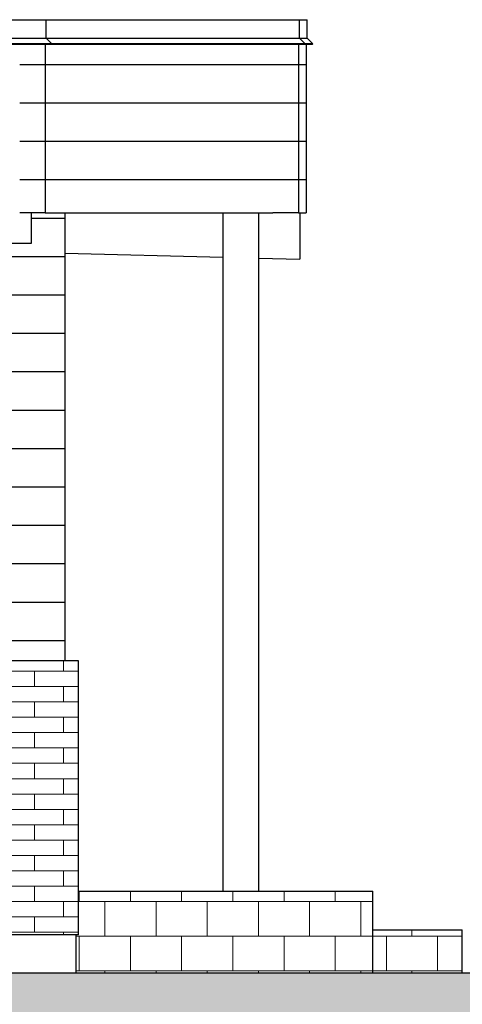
# Model space of a CAD drawing. Header units: millimetres. Extents: x -7120 to 52770, y -970 to 11565.
# Tile 22 of 24: x 45067 to 46797, y 3379 to 7225. Entities that reach past the tile are written whole.
import ezdxf

# ---------------------------------------------------------------- set-up
doc = ezdxf.new("R2010")
doc.units = ezdxf.units.MM
doc.header["$LTSCALE"] = 0.5
doc.header["$MEASUREMENT"] = 0
doc.linetypes.add('PLINE', pattern=[0])
for name, color, linetype in [('216- Direkte fundamentering', 7, 'Continuous'), ('222- Søyler (Nye konstruksjoner)', 7, 'Continuous'), ('223- Bjelker', 7, 'Continuous'), ('232- Ikke-bærende yttervegger', 7, 'Continuous'), ('235- Utvendig kledning og overflate (Skravur)(Nye konstruksjoner)', 7, 'Continuous'), ('235- Utvendig kledning og overflate(Nye konstruksjoner)', 7, 'Continuous'), ('252- Gulv på grunn_ bunnplate(Nye konstruksjoner)', 7, 'Continuous'), ('265- Gesimser_ takrenner og nedløp (Skravur)(Nye konstruksjoner)', 7, 'Continuous'), ('265- Gesimser_ takrenner og nedløp(Nye konstruksjoner)', 7, 'Continuous'), ('71-- Bearbeidet terreng', 7, 'Continuous'), ('71-- Bearbeidet terreng (Skravur)', 7, 'Continuous')]:
    doc.layers.add(name, color=color, linetype=linetype)
doc.layers.add('235- Utvendig kledning og overflate', color=7, linetype='Continuous', lineweight=0)
doc.layers.add('255- Gulvoverflate(Nye konstruksjoner)', color=7, linetype='Continuous', lineweight=0)

# ---------------------------------------------------------------- blocks, each defined once
blk = doc.blocks.new('*X3')
at = {"layer": '235- Utvendig kledning og overflate', "linetype": 'PLINE'}
for p, q in [((44333.2, 4680), (44333.2, 4720)), ((44333.2, 4680), (44333.2, 4720)), ((44559.4, 4680), (44559.4, 4720)), ((44559.4, 4680), (44559.4, 4720)), ((44785.6, 4680), (44785.6, 4720)), ((44785.6, 4680), (44785.6, 4720)), ((45011.8, 4680), (45011.8, 4720)), ((45011.8, 4680), (45011.8, 4720)), ((45238, 4680), (45238, 4720)), ((45238, 4680), (45238, 4720)), ((44333.2, 4680), (44196.9, 4680)), ((44220.1, 4620), (44220.1, 4680)), ((44559.4, 4680), (44333.2, 4680)), ((44446.3, 4620), (44446.3, 4680)), ((44785.6, 4680), (44559.4, 4680)), ((44672.5, 4620), (44672.5, 4680)), ((45011.8, 4680), (44785.6, 4680)), ((44898.7, 4620), (44898.7, 4680)), ((45238, 4680), (45011.8, 4680)), ((45124.9, 4620), (45124.9, 4680)), ((45296.9, 4680), (45238, 4680)), ((44196.9, 4620), (44333.2, 4620)), ((44333.2, 4620), (44559.4, 4620)), ((44333.2, 4560), (44333.2, 4620)), ((44333.2, 4560), (44333.2, 4620)), ((44559.4, 4620), (44785.6, 4620)), ((44559.4, 4560), (44559.4, 4620)), ((44559.4, 4560), (44559.4, 4620)), ((44785.6, 4620), (45011.8, 4620)), ((44785.6, 4560), (44785.6, 4620)), ((44785.6, 4560), (44785.6, 4620)), ((45011.8, 4620), (45238, 4620)), ((45011.8, 4560), (45011.8, 4620)), ((45011.8, 4560), (45011.8, 4620)), ((45238, 4620), (45296.9, 4620)), ((45238, 4560), (45238, 4620)), ((45238, 4560), (45238, 4620)), ((44333.2, 4560), (44196.9, 4560)), ((44220.1, 4500), (44220.1, 4560)), ((44559.4, 4560), (44333.2, 4560)), ((44446.3, 4500), (44446.3, 4560)), ((44785.6, 4560), (44559.4, 4560)), ((44672.5, 4500), (44672.5, 4560)), ((45011.8, 4560), (44785.6, 4560)), ((44898.7, 4500), (44898.7, 4560)), ((45238, 4560), (45011.8, 4560)), ((45124.9, 4500), (45124.9, 4560)), ((45296.9, 4560), (45238, 4560)), ((44196.9, 4500), (44333.2, 4500)), ((44333.2, 4500), (44559.4, 4500)), ((44333.2, 4440), (44333.2, 4500)), ((44333.2, 4440), (44333.2, 4500)), ((44559.4, 4500), (44785.6, 4500)), ((44559.4, 4440), (44559.4, 4500)), ((44559.4, 4440), (44559.4, 4500)), ((44785.6, 4500), (45011.8, 4500)), ((44785.6, 4440), (44785.6, 4500)), ((44785.6, 4440), (44785.6, 4500)), ((45011.8, 4500), (45238, 4500)), ((45011.8, 4440), (45011.8, 4500)), ((45011.8, 4440), (45011.8, 4500)), ((45238, 4500), (45296.9, 4500)), ((45238, 4440), (45238, 4500)), ((45238, 4440), (45238, 4500)), ((44333.2, 4440), (44196.9, 4440)), ((44220.1, 4380), (44220.1, 4440)), ((44559.4, 4440), (44333.2, 4440)), ((44446.3, 4380), (44446.3, 4440)), ((44785.6, 4440), (44559.4, 4440)), ((44672.5, 4380), (44672.5, 4440)), ((45011.8, 4440), (44785.6, 4440)), ((44898.7, 4380), (44898.7, 4440)), ((45238, 4440), (45011.8, 4440)), ((45124.9, 4380), (45124.9, 4440)), ((45296.9, 4440), (45238, 4440)), ((44199, 4380), (44333.2, 4380)), ((44333.2, 4380), (44559.4, 4380)), ((44333.2, 4320), (44333.2, 4380)), ((44333.2, 4320), (44333.2, 4380)), ((44559.4, 4380), (44785.6, 4380)), ((44559.4, 4320), (44559.4, 4380)), ((44559.4, 4320), (44559.4, 4380)), ((44785.6, 4380), (45011.8, 4380)), ((44785.6, 4320), (44785.6, 4380)), ((44785.6, 4320), (44785.6, 4380)), ((45011.8, 4380), (45238, 4380)), ((45011.8, 4320), (45011.8, 4380)), ((45011.8, 4320), (45011.8, 4380)), ((45238, 4380), (45296.9, 4380)), ((45238, 4320), (45238, 4380)), ((45238, 4320), (45238, 4380)), ((44333.2, 4320), (44196.9, 4320)), ((44220.1, 4260), (44220.1, 4320)), ((44559.4, 4320), (44333.2, 4320)), ((44446.3, 4260), (44446.3, 4320)), ((44785.6, 4320), (44559.4, 4320)), ((44672.5, 4260), (44672.5, 4320)), ((45011.8, 4320), (44785.6, 4320)), ((44898.7, 4260), (44898.7, 4320)), ((45238, 4320), (45011.8, 4320)), ((45124.9, 4260), (45124.9, 4320)), ((45296.9, 4320), (45238, 4320)), ((44196.9, 4260), (44333.2, 4260)), ((44333.2, 4260), (44559.4, 4260)), ((44333.2, 4200), (44333.2, 4260)), ((44333.2, 4200), (44333.2, 4260)), ((44559.4, 4260), (44785.6, 4260)), ((44559.4, 4200), (44559.4, 4260)), ((44559.4, 4200), (44559.4, 4260)), ((44785.6, 4260), (45011.8, 4260)), ((44785.6, 4200), (44785.6, 4260)), ((44785.6, 4200), (44785.6, 4260)), ((45011.8, 4260), (45238, 4260)), ((45011.8, 4200), (45011.8, 4260)), ((45011.8, 4200), (45011.8, 4260)), ((45238, 4260), (45296.9, 4260)), ((45238, 4200), (45238, 4260)), ((45238, 4200), (45238, 4260)), ((44333.2, 4200), (44196.9, 4200)), ((44220.1, 4140), (44220.1, 4200)), ((44559.4, 4200), (44333.2, 4200)), ((44446.3, 4140), (44446.3, 4200)), ((44785.6, 4200), (44559.4, 4200)), ((44672.5, 4140), (44672.5, 4200)), ((45011.8, 4200), (44785.6, 4200)), ((44898.7, 4140), (44898.7, 4200)), ((45238, 4200), (45011.8, 4200)), ((45124.9, 4140), (45124.9, 4200)), ((45296.9, 4200), (45238, 4200)), ((44196.9, 4140), (44333.2, 4140)), ((44333.2, 4140), (44559.4, 4140)), ((44333.2, 4080), (44333.2, 4140)), ((44333.2, 4080), (44333.2, 4140)), ((44559.4, 4140), (44785.6, 4140)), ((44559.4, 4080), (44559.4, 4140)), ((44559.4, 4080), (44559.4, 4140)), ((44785.6, 4140), (45011.8, 4140)), ((44785.6, 4080), (44785.6, 4140)), ((44785.6, 4080), (44785.6, 4140)), ((45011.8, 4140), (45238, 4140)), ((45011.8, 4080), (45011.8, 4140)), ((45011.8, 4080), (45011.8, 4140)), ((45238, 4140), (45296.9, 4140)), ((45238, 4080), (45238, 4140)), ((45238, 4080), (45238, 4140)), ((44333.2, 4080), (44196.9, 4080)), ((44220.1, 4020), (44220.1, 4080)), ((44559.4, 4080), (44333.2, 4080)), ((44446.3, 4020), (44446.3, 4080)), ((44785.6, 4080), (44559.4, 4080)), ((44672.5, 4020), (44672.5, 4080)), ((45011.8, 4080), (44785.6, 4080)), ((44898.7, 4020), (44898.7, 4080)), ((45238, 4080), (45011.8, 4080)), ((45124.9, 4020), (45124.9, 4080)), ((45296.9, 4080), (45238, 4080)), ((44196.9, 4020), (44333.2, 4020)), ((44333.2, 4020), (44559.4, 4020)), ((44333.2, 3960), (44333.2, 4020)), ((44333.2, 3960), (44333.2, 4020)), ((44559.4, 4020), (44785.6, 4020)), ((44559.4, 3960), (44559.4, 4020)), ((44559.4, 3960), (44559.4, 4020)), ((44785.6, 4020), (45011.8, 4020)), ((44785.6, 3960), (44785.6, 4020)), ((44785.6, 3960), (44785.6, 4020)), ((45011.8, 4020), (45238, 4020)), ((45011.8, 3960), (45011.8, 4020)), ((45011.8, 3960), (45011.8, 4020)), ((45238, 4020), (45296.9, 4020)), ((45238, 3960), (45238, 4020)), ((45238, 3960), (45238, 4020)), ((44333.2, 3960), (44196.9, 3960)), ((44220.1, 3900), (44220.1, 3960)), ((44559.4, 3960), (44333.2, 3960)), ((44446.3, 3900), (44446.3, 3960)), ((44785.6, 3960), (44559.4, 3960)), ((44672.5, 3900), (44672.5, 3960)), ((45011.8, 3960), (44785.6, 3960)), ((44898.7, 3900), (44898.7, 3960)), ((45238, 3960), (45011.8, 3960)), ((45124.9, 3900), (45124.9, 3960)), ((45296.9, 3960), (45238, 3960)), ((44196.9, 3900), (44333.2, 3900)), ((44333.2, 3900), (44559.4, 3900)), ((44333.2, 3840), (44333.2, 3900)), ((44333.2, 3840), (44333.2, 3900)), ((44559.4, 3900), (44785.6, 3900)), ((44559.4, 3840), (44559.4, 3900)), ((44559.4, 3840), (44559.4, 3900)), ((44785.6, 3900), (45011.8, 3900)), ((44785.6, 3840), (44785.6, 3900)), ((44785.6, 3840), (44785.6, 3900)), ((45011.8, 3900), (45238, 3900)), ((45011.8, 3840), (45011.8, 3900)), ((45011.8, 3840), (45011.8, 3900)), ((45238, 3900), (45296.9, 3900)), ((45238, 3840), (45238, 3900)), ((45238, 3840), (45238, 3900)), ((44333.2, 3840), (44196.9, 3840)), ((44220.1, 3780), (44220.1, 3840)), ((44559.4, 3840), (44333.2, 3840)), ((44446.3, 3780), (44446.3, 3840)), ((44785.6, 3840), (44559.4, 3840)), ((44672.5, 3780), (44672.5, 3840)), ((45011.8, 3840), (44785.6, 3840)), ((44898.7, 3780), (44898.7, 3840)), ((45238, 3840), (45011.8, 3840)), ((45124.9, 3780), (45124.9, 3840)), ((45296.9, 3840), (45238, 3840)), ((44199, 3780), (44333.2, 3780)), ((44333.2, 3780), (44559.4, 3780)), ((44333.2, 3720), (44333.2, 3780)), ((44333.2, 3720), (44333.2, 3780)), ((44559.4, 3780), (44785.6, 3780)), ((44559.4, 3720), (44559.4, 3780)), ((44559.4, 3720), (44559.4, 3780)), ((44785.6, 3780), (45011.8, 3780)), ((44785.6, 3720), (44785.6, 3780)), ((44785.6, 3720), (44785.6, 3780)), ((45011.8, 3780), (45238, 3780)), ((45011.8, 3720), (45011.8, 3780)), ((45011.8, 3720), (45011.8, 3780)), ((45238, 3780), (45296.9, 3780)), ((45238, 3720), (45238, 3780)), ((45238, 3720), (45238, 3780)), ((44333.2, 3720), (44196.9, 3720)), ((44220.1, 3660), (44220.1, 3720)), ((44559.4, 3720), (44333.2, 3720)), ((44446.3, 3660), (44446.3, 3720)), ((44785.6, 3720), (44559.4, 3720)), ((44672.5, 3660), (44672.5, 3720)), ((45011.8, 3720), (44785.6, 3720)), ((44898.7, 3660), (44898.7, 3720)), ((45238, 3720), (45011.8, 3720)), ((45124.9, 3660), (45124.9, 3720)), ((45296.9, 3720), (45238, 3720)), ((44196.9, 3660), (44333.2, 3660)), ((44333.2, 3660), (44559.4, 3660)), ((44333.2, 3650), (44333.2, 3660)), ((44333.2, 3650), (44333.2, 3660)), ((44559.4, 3660), (44785.6, 3660)), ((44559.4, 3650), (44559.4, 3660)), ((44559.4, 3650), (44559.4, 3660)), ((44785.6, 3660), (45011.8, 3660)), ((44785.6, 3650), (44785.6, 3660)), ((44785.6, 3650), (44785.6, 3660)), ((45011.8, 3660), (45238, 3660)), ((45011.8, 3650), (45011.8, 3660)), ((45011.8, 3650), (45011.8, 3660)), ((45238, 3660), (45296.9, 3660)), ((45238, 3650), (45238, 3660)), ((45238, 3650), (45238, 3660))]:
    blk.add_line(p, q, dxfattribs=at)
blk = doc.blocks.new('*X20')
at = {"layer": '235- Utvendig kledning og overflate (Skravur)(Nye konstruksjoner)', "linetype": 'PLINE'}
for p, q in [((45223.9, 6450), (45243.9, 6450)), ((45223.9, 6450), (45243.9, 6450)), ((45223.9, 6300), (45243.9, 6300)), ((45223.9, 6300), (45243.9, 6300)), ((45223.9, 6150), (45243.9, 6150)), ((45223.9, 6150), (45243.9, 6150)), ((45223.9, 6000), (45243.9, 6000)), ((45223.9, 6000), (45243.9, 6000)), ((45223.9, 5850), (45243.9, 5850)), ((45223.9, 5850), (45243.9, 5850)), ((45223.9, 5700), (45243.9, 5700)), ((45223.9, 5700), (45243.9, 5700)), ((45223.9, 5550), (45243.9, 5550)), ((45223.9, 5550), (45243.9, 5550)), ((45223.9, 5400), (45243.9, 5400)), ((45223.9, 5400), (45243.9, 5400)), ((45223.9, 5250), (45243.9, 5250)), ((45223.9, 5250), (45243.9, 5250)), ((45223.9, 5100), (45243.9, 5100)), ((45223.9, 5100), (45243.9, 5100)), ((45223.9, 4950), (45243.9, 4950)), ((45223.9, 4950), (45243.9, 4950)), ((45223.9, 4800), (45243.9, 4800)), ((45223.9, 4800), (45243.9, 4800))]:
    blk.add_line(p, q, dxfattribs=at)
blk = doc.blocks.new('*X21')
at = {"layer": '235- Utvendig kledning og overflate (Skravur)(Nye konstruksjoner)', "linetype": 'PLINE'}
for p, q in [((44196.9, 6450), (44971.9, 6450)), ((44196.9, 6450), (44971.9, 6450)), ((45111.9, 6450), (45223.9, 6450)), ((45111.9, 6450), (45223.9, 6450)), ((44196.9, 6300), (45223.9, 6300)), ((44196.9, 6300), (45223.9, 6300)), ((44199, 6150), (45223.9, 6150)), ((44199, 6150), (45223.9, 6150)), ((44811.9, 6000), (45223.9, 6000)), ((44811.9, 6000), (45223.9, 6000)), ((44811.9, 5850), (45223.9, 5850)), ((44811.9, 5850), (45223.9, 5850)), ((44811.9, 5700), (45223.9, 5700)), ((44811.9, 5700), (45223.9, 5700)), ((44811.9, 5550), (45223.9, 5550)), ((44811.9, 5550), (45223.9, 5550)), ((44811.9, 5400), (45223.9, 5400)), ((44811.9, 5400), (45223.9, 5400)), ((44811.9, 5250), (45223.9, 5250)), ((44811.9, 5250), (45223.9, 5250)), ((44811.9, 5100), (45223.9, 5100)), ((44811.9, 5100), (45223.9, 5100)), ((44811.9, 4950), (45223.9, 4950)), ((44811.9, 4950), (45223.9, 4950)), ((44811.9, 4800), (45223.9, 4800)), ((44811.9, 4800), (45223.9, 4800))]:
    blk.add_line(p, q, dxfattribs=at)
blk = doc.blocks.new('*X30')
at = {"layer": '255- Gulvoverflate(Nye konstruksjoner)', "linetype": 'PLINE'}
for p, q in [((45300, 3820), (45300, 3780)), ((45500, 3780), (45500, 3820)), ((45500, 3820), (45500, 3780)), ((45700, 3820), (45700, 3780)), ((45900, 3780), (45900, 3820)), ((45900, 3820), (45900, 3780)), ((46100, 3820), (46100, 3780)), ((46300, 3780), (46300, 3820)), ((46300, 3820), (46300, 3780)), ((45400, 3780), (45296.9, 3780)), ((45296.9, 3780), (45300, 3780)), ((45300, 3780), (45500, 3780)), ((45400, 3645), (45400, 3780)), ((45600, 3780), (45400, 3780)), ((45400, 3780), (45400, 3645)), ((45500, 3780), (45600, 3780)), ((45800, 3780), (45600, 3780)), ((45600, 3780), (45600, 3645)), ((45600, 3780), (45700, 3780)), ((45700, 3780), (45900, 3780)), ((45800, 3645), (45800, 3780)), ((46000, 3780), (45800, 3780)), ((45800, 3780), (45800, 3645)), ((45900, 3780), (46000, 3780)), ((46200, 3780), (46000, 3780)), ((46000, 3780), (46000, 3645)), ((46000, 3780), (46100, 3780)), ((46100, 3780), (46300, 3780)), ((46200, 3645), (46200, 3780)), ((46400, 3780), (46200, 3780)), ((46200, 3780), (46200, 3645)), ((46300, 3780), (46400, 3780)), ((46446.9, 3780), (46400, 3780)), ((46400, 3780), (46400, 3645)), ((46400, 3780), (46446.9, 3780)), ((45286.9, 3645), (45400, 3645)), ((45500, 3645), (45300, 3645)), ((45300, 3645), (45300, 3510)), ((45400, 3645), (45600, 3645)), ((45500, 3510), (45500, 3645)), ((45600, 3645), (45500, 3645)), ((45500, 3645), (45500, 3510)), ((45600, 3645), (45800, 3645)), ((45900, 3645), (45700, 3645)), ((45700, 3645), (45700, 3510)), ((45800, 3645), (46000, 3645)), ((45900, 3510), (45900, 3645)), ((46000, 3645), (45900, 3645)), ((45900, 3645), (45900, 3510)), ((46000, 3645), (46200, 3645)), ((46300, 3645), (46100, 3645)), ((46100, 3645), (46100, 3510)), ((46200, 3645), (46400, 3645)), ((46300, 3510), (46300, 3645)), ((46400, 3645), (46300, 3645)), ((46300, 3645), (46300, 3510)), ((46400, 3645), (46446.9, 3645)), ((45400, 3510), (45286.9, 3510)), ((45286.9, 3510), (45300, 3510)), ((45300, 3510), (45500, 3510)), ((45400, 3500), (45400, 3510)), ((45600, 3510), (45400, 3510)), ((45400, 3510), (45400, 3500)), ((45500, 3510), (45600, 3510)), ((45800, 3510), (45600, 3510)), ((45600, 3510), (45600, 3500)), ((45600, 3510), (45700, 3510)), ((45700, 3510), (45900, 3510)), ((45800, 3500), (45800, 3510)), ((46000, 3510), (45800, 3510)), ((45800, 3510), (45800, 3500)), ((45900, 3510), (46000, 3510)), ((46200, 3510), (46000, 3510)), ((46000, 3510), (46000, 3500)), ((46000, 3510), (46100, 3510)), ((46100, 3510), (46300, 3510)), ((46200, 3500), (46200, 3510)), ((46400, 3510), (46200, 3510)), ((46200, 3510), (46200, 3500)), ((46300, 3510), (46400, 3510)), ((46446.9, 3510), (46400, 3510)), ((46400, 3510), (46400, 3500)), ((46400, 3510), (46446.9, 3510))]:
    blk.add_line(p, q, dxfattribs=at)
blk = doc.blocks.new('*X31')
at = {"layer": '265- Gesimser_ takrenner og nedløp (Skravur)(Nye konstruksjoner)', "linetype": 'PLINE'}
for p, q in [((46156.9, 7050), (46168.5, 7050)), ((46156.9, 7050), (46168.5, 7050)), ((46168.5, 7050), (46186.9, 7050)), ((46168.5, 7050), (46186.9, 7050)), ((46156.9, 6900), (46168.5, 6900)), ((46156.9, 6900), (46168.5, 6900)), ((46168.5, 6900), (46186.9, 6900)), ((46168.5, 6900), (46186.9, 6900)), ((46156.9, 6750), (46168.5, 6750)), ((46156.9, 6750), (46168.5, 6750)), ((46168.5, 6750), (46186.9, 6750)), ((46168.5, 6750), (46186.9, 6750)), ((46156.9, 6600), (46168.5, 6600)), ((46156.9, 6600), (46168.5, 6600)), ((46168.5, 6600), (46186.9, 6600)), ((46168.5, 6600), (46186.9, 6600))]:
    blk.add_line(p, q, dxfattribs=at)
blk = doc.blocks.new('*X59')
at = {"layer": '265- Gesimser_ takrenner og nedløp (Skravur)(Nye konstruksjoner)', "linetype": 'PLINE'}
for p, q in [((46056.9, 7050), (46156.9, 7050)), ((46056.9, 7050), (46156.9, 7050)), ((46056.9, 6900), (46156.9, 6900)), ((46056.9, 6900), (46156.9, 6900)), ((46056.9, 6750), (46156.9, 6750)), ((46056.9, 6750), (46156.9, 6750)), ((46056.9, 6600), (46156.9, 6600)), ((46056.9, 6600), (46156.9, 6600))]:
    blk.add_line(p, q, dxfattribs=at)
blk = doc.blocks.new('*X60')
at = {"layer": '265- Gesimser_ takrenner og nedløp (Skravur)(Nye konstruksjoner)', "linetype": 'PLINE'}
for p, q in [((45166.9, 7050), (46056.9, 7050)), ((45166.9, 7050), (46056.9, 7050)), ((45166.9, 6900), (46056.9, 6900)), ((45166.9, 6900), (46056.9, 6900)), ((45166.9, 6750), (46056.9, 6750)), ((45166.9, 6750), (46056.9, 6750)), ((45166.9, 6600), (46056.9, 6600)), ((45166.9, 6600), (46056.9, 6600))]:
    blk.add_line(p, q, dxfattribs=at)
blk = doc.blocks.new('*X61')
at = {"layer": '265- Gesimser_ takrenner og nedløp (Skravur)(Nye konstruksjoner)', "linetype": 'PLINE'}
for p, q in [((45066.9, 7050), (45166.9, 7050)), ((45066.9, 7050), (45166.9, 7050)), ((45066.9, 6900), (45166.9, 6900)), ((45066.9, 6900), (45166.9, 6900)), ((45066.9, 6750), (45166.9, 6750)), ((45066.9, 6750), (45166.9, 6750)), ((45066.9, 6600), (45166.9, 6600)), ((45066.9, 6600), (45166.9, 6600))]:
    blk.add_line(p, q, dxfattribs=at)
blk = doc.blocks.new('*X74')
at = {"layer": '255- Gulvoverflate(Nye konstruksjoner)', "linetype": 'PLINE'}
for p, q in [((46600, 3645), (46600, 3670)), ((46600, 3670), (46600, 3645)), ((46600, 3645), (46446.9, 3645)), ((46446.9, 3645), (46500, 3645)), ((46500, 3645), (46700, 3645)), ((46500, 3510), (46500, 3645)), ((46500, 3645), (46500, 3510)), ((46796.9, 3645), (46600, 3645)), ((46700, 3645), (46700, 3510)), ((46446.9, 3510), (46600, 3510)), ((46500, 3510), (46446.9, 3510)), ((46700, 3510), (46500, 3510)), ((46600, 3510), (46796.9, 3510)), ((46600, 3500), (46600, 3510)), ((46600, 3510), (46600, 3500)), ((46796.9, 3510), (46700, 3510))]:
    blk.add_line(p, q, dxfattribs=at)

msp = doc.modelspace()

# ---------------------------------------------------------------- hatches: boundary and pattern name
at = {"layer": '71-- Bearbeidet terreng (Skravur)', "linetype": 'Continuous'}
msp.add_hatch(color=256, dxfattribs=at).paths.add_polyline_path([(-7120.4, 3500), (-7120.4, 2500), (52770.3, 2500), (52770.3, 3500)])

# ---------------------------------------------------------------- linework, layer by layer
at = {"layer": '216- Direkte fundamentering', "linetype": 'PLINE'}
msp.add_line((45286.9, 3650), (45286.9, 3500), dxfattribs=at)
at = {"layer": '222- Søyler (Nye konstruksjoner)', "linetype": 'PLINE'}
for p, q in [((45861.9, 3820), (45861.9, 6470)), ((46001.9, 3820), (46001.9, 6470))]:
    msp.add_line(p, q, dxfattribs=at)
at = {"layer": '223- Bjelker', "linetype": 'PLINE'}
for p, q in [((45111.9, 6470), (45111.9, 6350)), ((46161.9, 6470), (46161.9, 6288.8)), ((45111.9, 6350), (44971.9, 6350)), ((45243.9, 6312.8), (45861.9, 6296.6)), ((46001.9, 6292.9), (46161.9, 6288.8))]:
    msp.add_line(p, q, dxfattribs=at)
at = {"layer": '232- Ikke-bærende yttervegger', "linetype": 'PLINE'}
for p, q in [((45296.9, 4720), (44196.9, 4720)), ((45296.9, 3650), (45296.9, 4720)), ((45296.9, 3650), (44196.9, 3650))]:
    msp.add_line(p, q, dxfattribs=at)
at = {"layer": '235- Utvendig kledning og overflate(Nye konstruksjoner)', "linetype": 'PLINE'}
msp.add_line((45243.9, 6470), (45243.9, 4720), dxfattribs=at)
at = {"layer": '252- Gulv på grunn_ bunnplate(Nye konstruksjoner)', "linetype": 'PLINE'}
for p, q in [((45296.9, 3820), (46446.9, 3820)), ((46446.9, 3500), (46446.9, 3820)), ((46446.9, 3670), (46796.9, 3670)), ((46796.9, 3500), (46796.9, 3670))]:
    msp.add_line(p, q, dxfattribs=at)
at = {"layer": '265- Gesimser_ takrenner og nedløp(Nye konstruksjoner)', "linetype": 'PLINE'}
for p, q in [((39249.9, 7224.9), (45170.9, 7224.9)), ((45170.9, 7152.8), (45170.9, 7224.9)), ((45170.9, 7224.9), (46160.9, 7224.9)), ((46160.9, 7152.8), (46160.9, 7224.9)), ((46160.9, 7224.9), (46190.9, 7224.9)), ((46190.9, 7152.8), (46190.9, 7224.9)), ((39249.9, 7152.8), (45170.9, 7152.8)), ((39249.9, 7132.2), (45191.6, 7132.2)), ((45189.8, 7127.9), (39249.9, 7127.9)), ((45166.9, 7127.9), (45166.9, 6470)), ((45191.6, 7132.2), (45170.9, 7152.8)), ((45170.9, 7152.8), (46160.9, 7152.8)), ((45189.8, 7127.9), (45191.6, 7128.7)), ((46179.8, 7127.9), (45189.8, 7127.9)), ((45192.3, 7130.4), (45191.6, 7132.2)), ((45191.6, 7132.2), (46181.6, 7132.2)), ((45191.6, 7128.7), (45192.3, 7130.4)), ((46156.9, 7127.9), (46156.9, 6470)), ((46181.6, 7132.2), (46160.9, 7152.8)), ((46160.9, 7152.8), (46190.9, 7152.8)), ((46179.8, 7127.9), (46181.6, 7128.7)), ((46209.8, 7127.9), (46179.8, 7127.9)), ((46182.3, 7130.4), (46181.6, 7132.2)), ((46181.6, 7132.2), (46211.6, 7132.2)), ((46181.6, 7128.7), (46182.3, 7130.4)), ((46186.9, 7127.9), (46186.9, 6470)), ((46211.6, 7132.2), (46190.9, 7152.8)), ((46190.9, 7152.8), (46190.9, 7152.8)), ((46209.8, 7127.9), (46211.6, 7128.7)), ((46212.3, 7130.4), (46211.6, 7132.2)), ((46211.6, 7128.7), (46212.3, 7130.4)), ((46211.6, 7128.7), (46211.6, 7128.7)), ((45166.9, 6470), (45066.9, 6470)), ((45166.9, 6470), (46056.9, 6470)), ((46156.9, 6470), (46056.9, 6470)), ((46156.9, 6470), (46186.9, 6470))]:
    msp.add_line(p, q, dxfattribs=at)
at = {"layer": '71-- Bearbeidet terreng', "linetype": 'PLINE'}
msp.add_line((52770.3, 3500), (-7120.4, 3500), dxfattribs=at)

# ---------------------------------------------------------------- block references
at = {"layer": '232- Ikke-bærende yttervegger'}
msp.add_blockref('*X3', (0, 0), dxfattribs=at)
at = {"layer": '235- Utvendig kledning og overflate(Nye konstruksjoner)'}
for name in ['*X21', '*X20']:
    msp.add_blockref(name, (0, 0), dxfattribs=at)
at = {"layer": '252- Gulv på grunn_ bunnplate(Nye konstruksjoner)'}
for name in ['*X30', '*X74']:
    msp.add_blockref(name, (0, 0), dxfattribs=at)
at = {"layer": '265- Gesimser_ takrenner og nedløp(Nye konstruksjoner)'}
for name in ['*X61', '*X60', '*X59', '*X31']:
    msp.add_blockref(name, (0, 0), dxfattribs=at)

doc.saveas('drawing.dxf')
